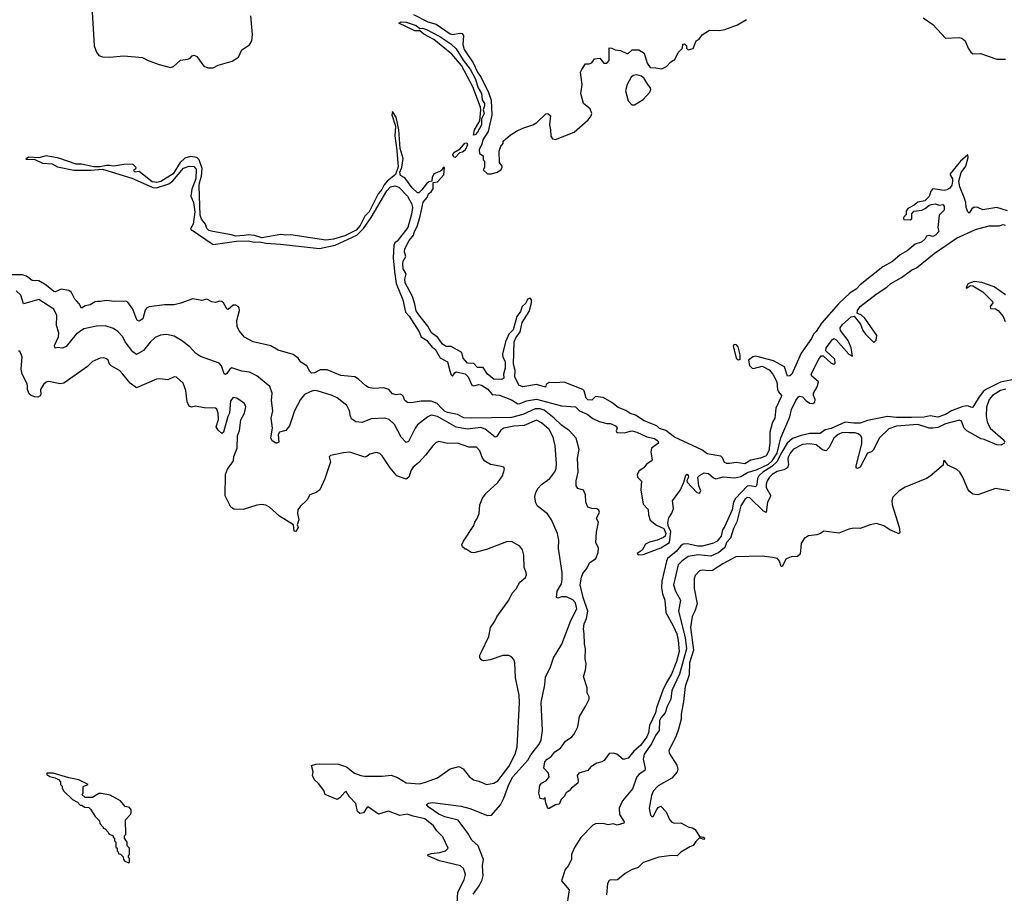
# Model space of a CAD drawing. Extents: x 2239831 to 2395310, y 665973 to 772585.
# Tile 27 of 144: x 2262803 to 2270655, y 702546 to 709513. Entities that reach past the tile are written whole.
import ezdxf

# ---------------------------------------------------------------- set-up
doc = ezdxf.new("R2010")
doc.units = 0

msp = doc.modelspace()

# ---------------------------------------------------------------- linework, layer by layer
at = {"layer": '0CON20XD'}
for points in [[(2263376.6, 709663.4), (2263397.7, 709305), (2263415, 709254.2), (2263435, 709226.4), (2263465, 709215.9), (2263520, 709215), (2263635, 709224.7), (2263782.3, 709212.3), (2263828.1, 709188.1), (2263914.7, 709155.3), (2264005, 709130.7), (2264029.9, 709140.1), (2264085, 709189.1), (2264145, 709196.9), (2264162, 709205), (2264180, 709225), (2264195, 709230), (2264215, 709220), (2264272, 709142), (2264305, 709127.8), (2264345, 709128.8), (2264385, 709150.7), (2264497.8, 709182.2), (2264547.8, 709215), (2264575, 709272.5), (2264635, 709313.2), (2264654.5, 709345), (2264660, 709395), (2264645.8, 709544.2)], [(2266422.5, 708592.5), (2266428.9, 708635), (2266473.1, 708706.9), (2266481.9, 708795), (2266478.9, 708815), (2266417.4, 708977.4), (2266326.5, 709146.5), (2266249, 709239), (2266105, 709356), (2266025, 709398.6), (2265995, 709423.8), (2265955, 709424.4), (2265827.5, 709485), (2265844.2, 709495.8), (2265885, 709492.5), (2265965, 709466.6), (2265995, 709443.3), (2266015.7, 709444.3), (2266047.5, 709435), (2266155, 709379.1), (2266240.2, 709320.2), (2266285, 709280.9), (2266339.4, 709189.4), (2266395, 709119.1), (2266435.8, 709044.2), (2266460.7, 708970.7), (2266485, 708924), (2266491.1, 708875), (2266508.7, 708845), (2266510.3, 708825), (2266499.5, 708795), (2266507.5, 708765), (2266487.3, 708722.7), (2266485, 708674), (2266455, 708615.7), (2266435, 708594.3), (2266422.5, 708592.5)], [(2265945, 709555.2), (2266056.9, 709495), (2266125, 709476.7), (2266235, 709399.8), (2266255, 709395.2), (2266315, 709405.3), (2266335, 709402.5), (2266343.1, 709383.1), (2266337.3, 709315), (2266348.7, 709275), (2266419.4, 709169.4), (2266453.7, 709095), (2266482.5, 709052.5), (2266542, 708932), (2266562.2, 708872.2), (2266567.6, 708752.4), (2266551.2, 708681.2), (2266539.8, 708620.2), (2266497.5, 708555), (2266489.2, 708520.8), (2266467.5, 708475), (2266470, 708445), (2266498.3, 708428.3), (2266500, 708395), (2266510, 708385), (2266510, 708335), (2266500, 708315), (2266535, 708282.5), (2266566.4, 708283.6), (2266611.7, 708298.3), (2266640, 708315), (2266650, 708335), (2266650, 708345), (2266630, 708375), (2266627.5, 708465), (2266640, 708505), (2266660, 708525), (2266660, 708545), (2266715, 708592.5), (2266766.4, 708623.6), (2266815, 708647.5), (2266895, 708673.3), (2266927.3, 708692.7), (2266998.3, 708761.7), (2267015.8, 708765.8), (2267035.7, 708745.7), (2267027.5, 708675), (2267037.5, 708635), (2267040, 708585), (2267051.7, 708561.7), (2267075, 708558.8), (2267226.2, 708615), (2267336.7, 708715), (2267360, 708745), (2267366.7, 708765), (2267353, 708803), (2267300, 708845), (2267278.8, 708925), (2267290, 708995), (2267276.7, 709095), (2267286.7, 709115)], [(2267286.7, 709115), (2267315, 709160), (2267345, 709160), (2267365, 709170), (2267388.3, 709201.7), (2267430, 709205), (2267462.5, 709165), (2267485, 709167.5), (2267503, 709187), (2267505, 709287.5), (2267525, 709286.7), (2267551.7, 709271.7), (2267595, 709267.5), (2267645, 709242.5), (2267655, 709242.5), (2267688.3, 709271.7), (2267741.7, 709271.7), (2267782.5, 709245), (2267806.4, 709166.4), (2267830.7, 709130.7), (2267875, 709130), (2267925, 709120), (2267960.7, 709139.3), (2267995, 709177.5), (2268027.5, 709195), (2268055, 709252.5), (2268090, 709285), (2268091.7, 709318.3), (2268105, 709320), (2268120, 709305), (2268120, 709285), (2268133, 709273), (2268175, 709282.5), (2268197, 709343), (2268223, 709357), (2268247, 709393), (2268305, 709428.8), (2268385, 709425.7), (2268425.6, 709434.4), (2268527.7, 709472.3), (2268600, 709515)], [(2270008.8, 709528.8), (2270085, 709474), (2270186.4, 709366.4), (2270295, 709371.2), (2270317.5, 709365), (2270343.3, 709345), (2270366.9, 709285), (2270387.8, 709255), (2270405, 709241.5), (2270465, 709244.5), (2270595, 709198.5), (2270665, 709198.5)], [(2267705, 708833.3), (2267775, 708877.5), (2267827.5, 708935), (2267837.5, 708955), (2267835, 708970), (2267812.5, 708995), (2267782.5, 709045), (2267761.7, 709061.7), (2267725, 709072.5), (2267695, 709066.7), (2267680, 709055), (2267646.7, 708995), (2267633.3, 708945), (2267656.2, 708865), (2267683.9, 708833.9), (2267705, 708833.3)], [(2265997.2, 707947.2), (2266021.8, 708058.2), (2266052.9, 708095), (2266063.8, 708125), (2266085, 708141.4), (2266101.1, 708165), (2266100, 708215), (2266135, 708220.8), (2266185.5, 708275), (2266190, 708335), (2266180, 708335), (2266173.3, 708315), (2266160, 708305), (2266107, 708283), (2266092, 708255), (2266090, 708225), (2266065, 708218.8), (2266046.2, 708205), (2266009.2, 708155), (2265985, 708133.1), (2265975, 708132.9), (2265932.7, 708172.7), (2265875, 708251.4), (2265839.8, 708269.8), (2265833.5, 708296.5), (2265850, 708335), (2265861.4, 708405), (2265836.5, 708485), (2265828, 708635), (2265806.2, 708735), (2265775, 708780), (2265770, 708755), (2265800, 708665), (2265794.1, 708585.9), (2265811.2, 708468.8), (2265820.9, 708339.1), (2265800.4, 708279.6), (2265735, 708225.6), (2265709.4, 708195), (2265691.3, 708158.7), (2265660.9, 708125), (2265590.2, 707979.8), (2265556.7, 707945), (2265517.9, 707872.1), (2265485.4, 707834.6), (2265395, 707788.2), (2265305, 707762.5), (2265245, 707755.3), (2264965, 707796.4), (2264925, 707793.3), (2264885, 707800), (2264735, 707774.5), (2264675, 707791.8), (2264625, 707796.6), (2264592.7, 707792.7), (2264525, 707786.5), (2264492.1, 707797.9), (2264342.7, 707822.7), (2264312.5, 707832.5), (2264295, 707846.7), (2264285, 707882.5), (2264252.2, 707922.2), (2264243.5, 707955), (2264234.5, 708185), (2264237, 708213), (2264254.4, 708265), (2264258.2, 708325), (2264233.3, 708395), (2264215, 708414.4), (2264165, 708422), (2264121.3, 708408.7), (2264084.2, 708375), (2264026.3, 708283.7), (2263927.9, 708222.1), (2263896.4, 708213.6), (2263860.2, 708220.2), (2263755, 708302.5), (2263725, 708297.5), (2263715, 708303.8), (2263713.9, 708316.1), (2263730, 708325), (2263733.3, 708335), (2263705, 708360), (2263635, 708358.8), (2263555, 708345.6), (2263520.8, 708349.2), (2263495, 708350.6), (2263445, 708338.6), (2263395, 708339.4), (2263295, 708360.6), (2263255, 708361.9), (2263115, 708408.5), (2263015, 708427.5), (2262955, 708410), (2262873.9, 708416.1), (2262851.7, 708401.7), (2262925, 708397.5), (2262985, 708367.5), (2263062.8, 708362.8), (2263105, 708339.4), (2263235, 708313.3), (2263372.4, 708312.4), (2263465, 708321.1), (2263698.5, 708248.5), (2263835, 708187.5), (2263863.8, 708175), (2263895, 708171.2), (2263992, 708205), (2264025, 708228.6), (2264110.5, 708329.5), (2264154.5, 708345.5), (2264192.3, 708342.3), (2264210.9, 708320.9), (2264208.5, 708245), (2264175, 708162.5), (2264169.4, 708105), (2264188.9, 708055), (2264199.4, 707980.6), (2264187.4, 707882.6), (2264166.7, 707845), (2264170.5, 707840.5), (2264345, 707720.6), (2264533.2, 707746.8), (2264625, 707748.5), (2264675, 707739.6), (2264715, 707741.2), (2264765, 707730), (2264882.7, 707722.7), (2265195, 707687.8), (2265319.2, 707715), (2265491.4, 707795), (2265545, 707846.9), (2265605.3, 707935), (2265731.3, 708148.7), (2265760.9, 708179.1), (2265795, 708188.8), (2265826.6, 708176.6), (2265895.3, 708105.3), (2265927.4, 708047.4), (2265935.3, 708015), (2265929.1, 707960.9), (2265897.3, 707855), (2265813.1, 707746.9), (2265795, 707732.9), (2265787.7, 707715), (2265781.3, 707615), (2265791.2, 707505), (2265805, 707408), (2265859.7, 707279.7), (2265879.6, 707179.6), (2265907.9, 707147.9), (2265988.7, 707025), (2266004.5, 706984.5), (2266048.5, 706958.5), (2266091.9, 706901.9), (2266116.7, 706885), (2266156.4, 706816.4), (2266215.3, 706785.3), (2266232.7, 706712.7), (2266245, 706680), (2266255, 706670), (2266272.6, 706697.4), (2266285, 706704.3), (2266355, 706689.1), (2266380, 706665), (2266409.7, 706599.7), (2266425, 706592.9), (2266465, 706604.3), (2266485, 706599.4), (2266535.3, 706565.3), (2266570, 706525), (2266628.8, 706518.8), (2266725, 706481.2), (2266775, 706450.6), (2266795, 706451.4), (2266845, 706472.5), (2266925, 706486.2), (2267125, 706434.7), (2267235, 706425.6), (2267268.8, 706395), (2267327.6, 706367.6), (2267372.7, 706332.7), (2267425, 706308.5), (2267485, 706292.9), (2267515, 706291.5), (2267554.2, 706275), (2267568.8, 706255), (2267558.8, 706235), (2267565, 706221.2), (2267625, 706218), (2267685, 706234.4), (2267725, 706224.5), (2267805, 706186.4), (2267865, 706172.7), (2267892.5, 706155), (2267898, 706135), (2267842.7, 706097.3), (2267836.7, 706065), (2267847.1, 706002.9), (2267838.8, 705991.2), (2267801.7, 705968.3), (2267779.5, 705940.5), (2267744.1, 705915.9), (2267727.5, 705885), (2267730, 705865), (2267761.7, 705831.7), (2267755.8, 705765), (2267775, 705650), (2267815.9, 705605.9), (2267818, 705565), (2267832.1, 705522.1), (2267881.7, 705481.7), (2267940, 705455), (2267956, 705415), (2267950, 705395), (2267936.8, 705383.2), (2267888, 705362), (2267825, 705345.6), (2267795, 705330), (2267767.2, 705282.8), (2267727.5, 705255), (2267736.7, 705246.7), (2267775, 705249.4), (2267838.7, 705271.3), (2267915, 705302), (2267985.7, 705345), (2267996.2, 705435), (2267977.7, 705467.7), (2267972, 705498), (2267980.3, 705539.7), (2268005, 705577.5), (2268016.9, 705615), (2268010, 705675), (2268072.9, 705765), (2268098.8, 705825), (2268115, 705880), (2268125, 705887.5), (2268135, 705877.5), (2268136.7, 705865), (2268123, 705837), (2268126, 705825), (2268203.6, 705743.6), (2268225, 705738), (2268235.6, 705755), (2268219.4, 705795), (2268212.5, 705865), (2268225, 705879.2), (2268261.4, 705898.6), (2268296.2, 705895), (2268335, 705860.8), (2268355, 705852), (2268412.6, 705867.4), (2268505, 705859.2), (2268555, 705869.7), (2268607.4, 705902.6), (2268685, 705925.5), (2268775, 705968.4), (2268805, 705995.5), (2268844.9, 706055), (2268871.8, 706178.2), (2268945.6, 706345), (2268958.4, 706405), (2268991.6, 706475), (2269015, 706506.2), (2269025, 706510), (2269045.3, 706505.3), (2269075, 706474), (2269105, 706455.8), (2269127.7, 706452.3), (2269145, 706462.5), (2269145.6, 706485), (2269132.9, 706515), (2269132.5, 706535), (2269163.8, 706585), (2269173.3, 706625), (2269119.5, 706669.5), (2269115.6, 706685), (2269175, 706805.6), (2269195, 706832.5), (2269211.3, 706831.3), (2269275, 706773.8), (2269295, 706766.7), (2269307.5, 706775), (2269303.3, 706805), (2269231.8, 706871.8), (2269234.8, 706895.2), (2269285, 706962.5), (2269295, 706969.5), (2269315, 706961.1), (2269415, 706846.7), (2269445, 706830), (2269434.3, 706895), (2269409.5, 706955), (2269349.1, 707035), (2269347.1, 707055), (2269365, 707082.2), (2269435, 707142.9), (2269459.2, 707149.2), (2269509.5, 707085), (2269528.1, 707035), (2269547.5, 707005), (2269615, 706937.5), (2269633.6, 706956.4), (2269638.8, 706995), (2269543.3, 707133.3), (2269516.1, 707156.1), (2269482.7, 707172.7), (2269485.5, 707195), (2269505.6, 707225), (2269634.5, 707325), (2269719.1, 707380.9), (2269750.2, 707409.8), (2269834.3, 707455.8), (2269915, 707516.8), (2269954.7, 707535.3), (2270095, 707647.4), (2270275, 707771), (2270425, 707839), (2270535, 707868.1), (2270569.7, 707870.3), (2270615, 707867.9), (2270645, 707879.5), (2270661.2, 707875)], [(2266275, 708414.2), (2266266.1, 708416.1), (2266258, 708435), (2266265, 708453.3), (2266315, 708484.2), (2266352.7, 708527.3), (2266370, 708530), (2266373.8, 708515), (2266355, 708472.5), (2266335, 708457.1), (2266310, 708450), (2266275, 708414.2)], [(2270679.9, 707989.9), (2270595, 708014.7), (2270485, 707995.7), (2270443.3, 708015), (2270415, 708017.5), (2270397.1, 708005), (2270375, 707970), (2270365, 707980), (2270351.4, 708015), (2270347.8, 708055), (2270335, 708094), (2270299.9, 708179.9), (2270292.9, 708225), (2270310, 708295), (2270348.5, 708345), (2270367.8, 708415), (2270363.9, 708436.1), (2270305, 708383.8), (2270224, 708285), (2270224, 708275), (2270241.5, 708245), (2270243.2, 708225), (2270237.3, 708192.7), (2270220.3, 708169.7), (2270196, 708155), (2270175, 708150.8), (2270085, 708163.8), (2270068.8, 708145), (2270055.8, 708104.2), (2270021.2, 708068.8), (2269965, 708056.7), (2269936.1, 708033.9), (2269885, 708007.5), (2269873.3, 707985), (2269871.7, 707958.3), (2269850, 707935), (2269850, 707925), (2269855, 707920), (2269905, 707917.5), (2269917.5, 707925), (2269918.8, 707965), (2269934.1, 707985.9), (2269997.3, 707992.7), (2270025, 708006.7), (2270055, 708033.3), (2270075, 708040), (2270105, 708044), (2270135, 708034), (2270165, 708040), (2270175.7, 708025), (2270175.7, 707995), (2270135.6, 707955), (2270124.3, 707855.7), (2270132.5, 707825), (2270106, 707795), (2270085, 707784.4), (2270055, 707791.2), (2270035, 707786.7), (2270023.8, 707765), (2269995, 707738), (2269945, 707723.3), (2269880.7, 707669.3), (2269825, 707637.5), (2269764.2, 707585), (2269686.7, 707543.3), (2269505, 707397.5), (2269473.1, 707365), (2269426.4, 707333.6), (2269331.9, 707248.1), (2269197.1, 707092.9), (2269155, 707026.2), (2269134, 707005), (2269118.8, 706971.2), (2269035, 706853.3), (2268960, 706685), (2268945, 706673.8), (2268925, 706670), (2268902.5, 706745), (2268815, 706793.5), (2268675, 706830.6), (2268650, 706825), (2268615, 706797.5), (2268624.3, 706755), (2268643.2, 706733.2), (2268655, 706730.8), (2268725, 706750.8), (2268780.9, 706720.9), (2268809.2, 706685), (2268842.1, 706625), (2268847.8, 706565), (2268855, 706544), (2268877.5, 706515), (2268876.9, 706505), (2268832.9, 706415), (2268825.6, 706335), (2268807.3, 706302.7), (2268785.6, 706224.4), (2268786.4, 706136.4), (2268776.2, 706075), (2268755.3, 706035), (2268712, 706015), (2268635, 706000), (2268585, 705969.9), (2268517.3, 705982.7), (2268465, 705973.4), (2268442.8, 705972.8), (2268425, 705982.2), (2268409.1, 706019.1), (2268395, 706032), (2268285, 706052.1), (2268242.9, 706082.9), (2268024.8, 706184.8), (2267955, 706236.2), (2267905, 706251.8), (2267883.8, 706275), (2267783.2, 706313.2), (2267715, 706359.2), (2267672.9, 706372.9), (2267637.6, 706397.6), (2267575, 706419.2), (2267525, 706461.4), (2267455, 706498.9), (2267395, 706507.5), (2267365, 706479.2), (2267335, 706481.5), (2267319.4, 706495), (2267303.9, 706553.9), (2267294.1, 706564.1), (2267145, 706622.5), (2267075, 706616.2), (2267025, 706620), (2267003, 706603), (2266996.7, 706583.3), (2266925, 706604.3), (2266815, 706585.8), (2266785, 706598.8), (2266750.6, 706665), (2266755.6, 706715.6), (2266742.5, 706765), (2266745.6, 706945), (2266758.6, 706975), (2266794.3, 707025), (2266810.9, 707099.1), (2266866.2, 707185), (2266885.9, 707255.9), (2266885, 707280), (2266875, 707292.5), (2266852.5, 707285), (2266838.3, 707251.7), (2266811.2, 707225), (2266798, 707185), (2266768.6, 707145), (2266739.1, 707040.9), (2266704.4, 707005.6), (2266676.8, 706943.2), (2266653.1, 706845), (2266655.6, 706825), (2266675.7, 706785), (2266675.7, 706735), (2266662.5, 706685), (2266663.3, 706655), (2266645, 706644.3), (2266585.6, 706645.6), (2266535, 706686), (2266498.3, 706738.3), (2266455, 706738.8), (2266425, 706770), (2266374.4, 706775), (2266340, 706815), (2266330, 706860), (2266245, 706907.5), (2266205, 706907.5), (2266175, 706924.5), (2266137.9, 706977.9), (2266086.5, 707015), (2266059.1, 707069.1), (2265985, 707158.1), (2265965, 707192), (2265955.6, 707245), (2265934.5, 707305), (2265877.7, 707415), (2265873.6, 707445), (2265884.4, 707485), (2265862.7, 707525), (2265857.8, 707565), (2265862.2, 707587.8), (2265882.5, 707625), (2265871.8, 707661.8), (2265875.5, 707685), (2265908.3, 707751.7), (2265943.8, 707795), (2265951.6, 707825), (2265973.1, 707865), (2265997.2, 707947.2)], [(2267315.6, 705725), (2267299.8, 705759.8), (2267255, 705774.3), (2267240.5, 705795), (2267241.5, 705835), (2267256, 705904), (2267252.2, 706015), (2267266.2, 706085), (2267242.3, 706175), (2267188.9, 706235), (2267125, 706278.4), (2267065, 706336.3), (2266985, 706398.3), (2266955, 706408.7), (2266915, 706409.4), (2266815, 706364.8), (2266725, 706341.7), (2266405, 706334.3), (2266345, 706339.2), (2266295, 706364.8), (2266215, 706380.7), (2266191.9, 706391.9), (2266167, 706415), (2266132.8, 706452.8), (2266085, 706471.7), (2266005, 706470.4), (2265925, 706457.1), (2265895, 706460), (2265873.8, 706475), (2265860.7, 706510.7), (2265850.7, 706520.7), (2265836.2, 706526.2), (2265805, 706521.2), (2265775, 706528.8), (2265746.2, 706565), (2265707.9, 706577.9), (2265625, 706571.5), (2265585, 706580), (2265562.9, 706592.9), (2265506.3, 706646.3), (2265475, 706664.3), (2265363.9, 706676.1), (2265255, 706720.8), (2265200.3, 706719.7), (2265155, 706696.2), (2265130, 706695), (2265116.4, 706706.4), (2265093, 706753), (2265045, 706782.5), (2265025, 706812.5), (2264985, 706843.3), (2264865, 706878.8), (2264805, 706911.2), (2264665, 706944), (2264595, 706981.2), (2264552.7, 707032.7), (2264537.5, 707067.5), (2264534.3, 707115), (2264556.2, 707195), (2264553.3, 707215), (2264545, 707226.7), (2264525.9, 707235.9), (2264505, 707236.2), (2264465, 707202.5), (2264455, 707207.5), (2264428, 707255), (2264415, 707266), (2264395, 707267.1), (2264365, 707258), (2264335, 707264), (2264295, 707283.8), (2264255, 707274), (2264185, 707286.2), (2264088.8, 707251.2), (2264035, 707238.8), (2263958.3, 707238.3), (2263835, 707222), (2263815, 707212), (2263805, 707196.2), (2263785, 707128), (2263755, 707110), (2263743.8, 707115), (2263732, 707132), (2263704.5, 707205), (2263665, 707259.2), (2263649.3, 707269.3), (2263555.4, 707264.6), (2263495.5, 707274.5), (2263445, 707264.4), (2263424.1, 707265.9), (2263405, 707262), (2263365, 707239.1), (2263325, 707230.5), (2263295, 707211.2), (2263278.2, 707248.2), (2263258.2, 707268.2), (2263242.2, 707285), (2263216.9, 707336.9), (2263194, 707354), (2263135, 707364.6), (2263085, 707343.6), (2263075, 707344.5), (2263014.7, 707394.7), (2262955, 707430.9), (2262902.6, 707432.6), (2262856.4, 707466.4), (2262825, 707478.8), (2262742.7, 707477.3)], [(2270665, 707319.2), (2270575, 707383.8), (2270475, 707416), (2270415, 707426), (2270365, 707406.7), (2270350, 707375), (2270355, 707372.5), (2270385, 707393.3), (2270405, 707390), (2270485, 707342), (2270560, 707265), (2270562.5, 707255), (2270543.3, 707225), (2270545, 707210), (2270585, 707206.7), (2270606.7, 707195), (2270647, 707147), (2270662.5, 707105)], [(2264245, 706826), (2264205, 706852.5), (2264159.4, 706905), (2264095, 706955.6), (2264035, 706989.6), (2263975, 707002.7), (2263925, 706998.2), (2263885, 706979.4), (2263845, 706941.9), (2263791.5, 706875), (2263735, 706843.1), (2263705.3, 706865.3), (2263645.4, 706945), (2263625, 706983.3), (2263585, 707025.6), (2263550.2, 707050.2), (2263485, 707072.2), (2263415, 707069.6), (2263315, 707047.5), (2263254.5, 707005), (2263175, 706905.6), (2263145, 706894.3), (2263105, 706898.8), (2263085, 706893.8), (2263080.6, 706915), (2263112.5, 706985), (2263115.3, 707015), (2263097.3, 707075), (2263098.5, 707155), (2263075, 707204.2), (2262955, 707280.4), (2262835, 707245.7), (2262812.3, 707315), (2262775, 707351.9)], [(2268535, 706796.7), (2268523.3, 706805), (2268495, 706910), (2268500, 706925), (2268515, 706923.8), (2268529.2, 706905), (2268545, 706840), (2268545, 706803.3), (2268535, 706796.7)], [(2266290.7, 702465), (2266298.4, 702555), (2266348.5, 702655), (2266357.5, 702695), (2266353.8, 702715), (2266342.1, 702745), (2266319.5, 702765), (2266151.4, 702805), (2266058.8, 702845), (2266060, 702855), (2266086.2, 702863.8), (2266155, 702872.1), (2266198.8, 702885), (2266220, 702905), (2266176.6, 702996.6), (2266129.2, 703045), (2266104.3, 703085), (2266035, 703140.4), (2265941.7, 703161.7), (2265892.7, 703177.3), (2265835, 703165.8), (2265745, 703202.5), (2265665, 703177.1), (2265585, 703233.8), (2265575, 703232.5), (2265545, 703188), (2265515, 703184), (2265498.3, 703198.3), (2265485, 703262.5), (2265432.5, 703315), (2265407, 703357), (2265395, 703352.5), (2265355, 703306.7), (2265335, 703293.3), (2265240, 703335), (2265227.5, 703365), (2265185, 703422.5), (2265155, 703450), (2265137.5, 703485), (2265142.5, 703515), (2265130, 703565), (2265165, 703576.7), (2265195, 703578.8), (2265345, 703576.9), (2265410, 703555), (2265474.6, 703504.6), (2265525, 703485.5), (2265555, 703480), (2265695, 703480), (2265765, 703488.1), (2265815, 703470), (2265885, 703428), (2265995, 703420), (2266038.6, 703431.4), (2266135, 703466), (2266235, 703540), (2266305, 703558), (2266339.7, 703539.7), (2266387.3, 703477.3), (2266422.3, 703452.3), (2266465, 703441.2), (2266525, 703414.2), (2266585, 703424.3), (2266615, 703442.9), (2266705, 703556.7), (2266755.5, 703655), (2266770, 703715), (2266789.6, 704065), (2266786.2, 704126.2), (2266756.1, 704263.9), (2266753, 704383), (2266745, 704410), (2266725, 704432.5), (2266705, 704442.5), (2266655, 704443.3), (2266555, 704407.5), (2266505, 704400), (2266490, 704405), (2266473, 704423), (2266472.5, 704445), (2266483.6, 704466.4), (2266543.3, 704595), (2266556.7, 704665), (2266592.3, 704717.7), (2266607.7, 704752.3), (2266703.8, 704885), (2266731.2, 704938.8), (2266763.3, 704975), (2266792.7, 705027.3), (2266836, 705065), (2266843.8, 705085), (2266843.3, 705105), (2266827.5, 705145), (2266823, 705243), (2266813.3, 705285), (2266792.5, 705315), (2266725, 705352.5), (2266685, 705350), (2266525, 705286.7), (2266425, 705262.5), (2266403, 705263), (2266365, 705290), (2266355, 705290), (2266335, 705310), (2266330, 705325), (2266342.5, 705355), (2266425, 705480), (2266433, 705507), (2266452.5, 705535), (2266467.5, 705575), (2266472.5, 705645), (2266493.9, 705696.1), (2266522.3, 705737.7), (2266617, 705823), (2266653.8, 705875), (2266669.3, 705929.3), (2266663.3, 705943.3), (2266632.5, 705952.5), (2266557.5, 705965), (2266512.1, 705992.1), (2266493.8, 706015), (2266474, 706075), (2266445, 706104), (2266385, 706104), (2266295, 706135.6), (2266215, 706132.9), (2266145, 706150), (2266125, 706140), (2266095, 706110.8), (2266040.4, 706039.6), (2265985, 705981.1), (2265940, 705945), (2265925, 705920), (2265907.1, 705865), (2265885, 705850), (2265812, 705875), (2265758.2, 705938.2), (2265694.2, 706034.2), (2265675, 706052.5), (2265645, 706062.5), (2265595, 706048), (2265575, 706031.2), (2265555, 706024.2), (2265435, 706064), (2265385, 706060), (2265283, 706037), (2265272.5, 706027.5), (2265281.2, 705985), (2265272, 705955), (2265237.6, 705852.4), (2265195.8, 705765), (2265167, 705743), (2265117, 705723), (2265096.7, 705685), (2265039.4, 705630.6), (2265021.4, 705605), (2265017.8, 705575), (2265029.4, 705525), (2265016.7, 705485), (2265023.8, 705463.8), (2265005, 705431.2), (2264992, 705435), (2264987.5, 705485), (2264874.6, 705554.6), (2264795, 705626), (2264765, 705642), (2264735, 705646), (2264695, 705641.2), (2264585, 705606.2), (2264510.5, 705610.5), (2264486.2, 705626.2), (2264441.9, 705715), (2264445.8, 705885), (2264460.3, 705929.7), (2264508.8, 705995), (2264510.7, 706029.3), (2264536.7, 706095), (2264539.2, 706195), (2264556.4, 706236.4), (2264567.3, 706322.7), (2264596, 706375), (2264608, 706425), (2264595, 706453.3), (2264535, 706496), (2264505, 706501.2), (2264485, 706473.8), (2264476.9, 706375), (2264462.6, 706347.4), (2264427.4, 706222.6), (2264415, 706213.3), (2264385, 706240), (2264370.8, 706265), (2264388.7, 706325), (2264386.1, 706375), (2264375, 706406.7), (2264365, 706416.2), (2264275, 706418), (2264205, 706430.6), (2264173.2, 706423.2), (2264155, 706430), (2264138.8, 706465), (2264128.1, 706555), (2264108, 706615), (2264055, 706661.2), (2264035, 706664), (2263985, 706640), (2263921.2, 706648.8), (2263895, 706646), (2263735, 706577.1), (2263683.4, 706613.4), (2263625, 706686.7), (2263598.8, 706715), (2263532.4, 706752.4), (2263520.8, 706765), (2263508.1, 706798.1), (2263495, 706808.8), (2263473.9, 706816.1), (2263445, 706813.8), (2263385, 706788), (2263345, 706746.2), (2263154.5, 706615.5), (2263125, 706609.4), (2263035, 706628.1), (2263015, 706622.5), (2262994.3, 706605), (2262970, 706565), (2262972, 706525), (2262967.3, 706512.7), (2262947.7, 706502.3), (2262925, 706506), (2262895, 706516), (2262880, 706530), (2262865.8, 706565), (2262866.9, 706595), (2262860.8, 706615), (2262823.8, 706685), (2262816.2, 706725), (2262822.5, 706825), (2262805, 706870), (2262795, 706870)], [(2266420.5, 702539.5), (2266468.1, 702605), (2266492.2, 702655), (2266498.6, 702685), (2266493.8, 702766.2), (2266502, 702815), (2266459.5, 702925), (2266409.5, 702969.5), (2266376.4, 703025), (2266299, 703129), (2266194.7, 703155.3), (2266145, 703177.5), (2266061.1, 703235), (2266048, 703255), (2266062.5, 703265), (2266095, 703269.6), (2266325, 703242.5), (2266392.6, 703222.6), (2266535, 703165.9), (2266565, 703169.7), (2266637.2, 703252.8), (2266665.2, 703305), (2266703.2, 703415), (2266736.4, 703475), (2266855, 703608.9), (2266879.8, 703650.2), (2266946.4, 703735), (2266960.6, 703770.6), (2266973.1, 703845), (2266962.5, 704067.5), (2266991.9, 704208.1), (2266997.7, 704272.3), (2267034.4, 704345), (2267060.6, 704425), (2267127.4, 704532.6), (2267197.6, 704722.4), (2267247.1, 704815), (2267235, 704864), (2267215, 704887.8), (2267165, 704909.7), (2267125, 704910.3), (2267095, 704901.1), (2267083.3, 704905), (2267089.2, 704955), (2267124.6, 705015), (2267130.5, 705045), (2267130.6, 705105), (2267100, 705295), (2267102, 705362), (2267091.6, 705415), (2267045.3, 705525.3), (2267011.5, 705571.5), (2266932.8, 705632.8), (2266920.2, 705660.2), (2266910.9, 705705), (2266915.4, 705735), (2266936.2, 705775), (2266964.5, 705805), (2267030, 705855), (2267071.7, 705908.3), (2267082.5, 705935), (2267085.4, 705975), (2267073.5, 706115), (2267057.5, 706185), (2267025.5, 706245), (2266965, 706298.5), (2266925, 706318.2), (2266825, 706276.1), (2266745, 706272.5), (2266663.9, 706256.1), (2266640.7, 706239.3), (2266605, 706186.7), (2266595, 706183.8), (2266516.4, 706246.4), (2266479.5, 706260.5), (2266375, 706247.1), (2266285, 706263.8), (2266135, 706349.7), (2266085, 706359.2), (2266056.9, 706345), (2265975, 706281.9), (2265956.2, 706255), (2265905, 706149.2), (2265885, 706140.8), (2265845.4, 706185), (2265792.5, 706285), (2265749.4, 706325), (2265715, 706334.1), (2265605, 706331.1), (2265535, 706301.9), (2265485, 706307.1), (2265450.3, 706330.3), (2265440.9, 706350.9), (2265434.5, 706395), (2265411.9, 706435), (2265335, 706497.9), (2265295, 706517.3), (2265175, 706553.8), (2265145, 706554.6), (2265115, 706543.9), (2265075, 706523.5), (2265042.9, 706485), (2264995.9, 706394.1), (2264955, 706274.5), (2264925, 706237.5), (2264875, 706223.8), (2264865.7, 706205), (2264870.6, 706145), (2264855, 706135.5), (2264845, 706136.4), (2264817.1, 706155), (2264807.2, 706177.2), (2264819.6, 706255), (2264808.5, 706335), (2264821.1, 706395), (2264810.5, 706475), (2264815.7, 706535), (2264798.3, 706588.3), (2264695, 706672.2), (2264635, 706702.9), (2264575, 706710.4), (2264495, 706735.6), (2264478.6, 706725), (2264455, 706690.8), (2264445, 706684.2), (2264435, 706687.5), (2264413.2, 706753.2), (2264395, 706774.4), (2264245, 706826)], [(2270795, 706656), (2270625, 706621.2), (2270513.5, 706566.5), (2270490.4, 706549.6), (2270453.8, 706505), (2270417.3, 706445), (2270405, 706422), (2270395, 706420), (2270362.4, 706432.4), (2270325, 706428.6), (2270234.6, 706395), (2270185, 706363.7), (2270125, 706343.9), (2270065, 706352.9), (2270015, 706342.4), (2269915, 706340.9), (2269795, 706341.5), (2269725, 706349.8), (2269565, 706317.1), (2269505, 706296), (2269455.2, 706294.8), (2269385, 706302.7), (2269275, 706253.8), (2269227.1, 706242.9), (2269185.8, 706214.2), (2269105, 706211.7), (2269035, 706197.2), (2268965, 706172.8), (2268923.3, 706136.7), (2268881.7, 706065), (2268842.3, 705987.7), (2268800.4, 705949.6), (2268729.5, 705905), (2268696.8, 705875), (2268686.8, 705855), (2268682.5, 705805), (2268675, 705788), (2268625, 705796.8), (2268605, 705793.8), (2268512.1, 705695), (2268496.7, 705665), (2268485, 705604.5), (2268426.6, 705475), (2268407.2, 705445), (2268397.5, 705395), (2268366.5, 705355), (2268335, 705338), (2268245, 705313.7), (2268211.2, 705315), (2268125, 705333.4), (2268095, 705330.8), (2268075, 705316.8), (2268039.1, 705270.9), (2267970, 705215), (2267960.4, 705195), (2267924.8, 705035.2), (2267921.3, 704981.3), (2267929.5, 704935), (2267948.9, 704885), (2267957.3, 704785), (2268018.3, 704675), (2268043.1, 704615), (2268054.7, 704565), (2268061.6, 704475), (2268040.2, 704395), (2268001.3, 704295), (2267961.7, 704228.3), (2267933.4, 704165), (2267881.2, 704025), (2267873.7, 703985), (2267825.2, 703885), (2267818.3, 703825), (2267805, 703795.4), (2267755, 703726.3), (2267701.4, 703678.6), (2267655, 703623.8), (2267615, 703614.4), (2267565, 703655.6), (2267535.8, 703664.2), (2267505, 703662), (2267465, 703604.2), (2267446.4, 703593.6), (2267405, 703584.3), (2267357.5, 703555), (2267333.3, 703525), (2267261.2, 703505), (2267248, 703485), (2267256, 703445), (2267253.3, 703425), (2267203.3, 703385), (2267185, 703362.5), (2267161.2, 703348.8), (2267145, 703317.5), (2267122.5, 703295), (2267105, 703257.5), (2267075, 703252.5), (2267025, 703223.3), (2267015, 703223.3), (2266997, 703277), (2266995, 703310), (2266981.7, 703298.3), (2266953, 703303), (2266943.3, 703345), (2266952.5, 703405), (2266963.3, 703425), (2267005, 703446.2), (2267026.7, 703475), (2267020, 703505), (2266982.5, 703545), (2266992, 703595), (2267008.8, 703615), (2267042.1, 703637.9), (2267070, 703675), (2267115.7, 703704.3), (2267155, 703760.8), (2267206.8, 703793.2), (2267223.8, 703815), (2267254, 703875), (2267268.6, 703955), (2267318.7, 704041.3), (2267343.8, 704095), (2267343.6, 704113.6), (2267328.8, 704145), (2267328.8, 704185), (2267300, 704275), (2267316, 704325), (2267320.8, 704375), (2267314, 704415), (2267315.7, 704495), (2267307.1, 704535), (2267306, 704615), (2267298.8, 704655), (2267305.6, 704695), (2267323.2, 704736.7), (2267332.8, 704795), (2267296, 704906), (2267274, 705005), (2267283, 705067), (2267294, 705096), (2267325, 705135.6), (2267347.1, 705182.9), (2267396.9, 705215), (2267415.9, 705265), (2267418.8, 705298.8), (2267397.9, 705345), (2267402.7, 705427.3), (2267418.8, 705505), (2267403.3, 705535), (2267426.2, 705585), (2267420.7, 705600.7), (2267405, 705613.3), (2267365, 705613.8), (2267335, 705626.7), (2267319.2, 705665), (2267315.6, 705725)], [(2270667.5, 706567.5), (2270625, 706556.7), (2270561.1, 706515), (2270534.2, 706485), (2270512.7, 706422.7), (2270511.2, 706355), (2270518.8, 706305), (2270543.6, 706255), (2270645.9, 706165.9), (2270658.6, 706145)], [(2270657.5, 706135), (2270628.7, 706121.3), (2270595, 706121.8), (2270495, 706165.3), (2270471.8, 706171.8), (2270355.2, 706235.2), (2270336.3, 706256.3), (2270315, 706310.8), (2270298.8, 706318.8), (2270185, 706289), (2270125, 706261.6), (2270085.2, 706254.8), (2270055, 706256.8), (2269965, 706283.8), (2269795, 706271.2), (2269735, 706250.7), (2269660.4, 706179.6), (2269610.5, 706079.5), (2269595, 706066.1), (2269565, 706055.8), (2269505, 705945.7), (2269485, 705932.9), (2269475, 705940), (2269473.1, 705955), (2269518.5, 706131.5), (2269520, 706175), (2269510.8, 706195), (2269490.5, 706210.5), (2269465, 706217.8), (2269415, 706219.5), (2269365, 706220), (2269330, 706205), (2269294.7, 706175), (2269259.2, 706100.8), (2269235, 706075.6), (2269205, 706082.7), (2269155, 706123.8), (2269105, 706130.6), (2269045, 706124.2), (2268975, 706089.2), (2268946.5, 706055), (2268932, 706025), (2268928.7, 706005), (2268934.6, 705965), (2268925, 705939.4), (2268896.9, 705923.1), (2268845, 705909.4), (2268805, 705886.3), (2268781.8, 705865), (2268763.2, 705835), (2268755, 705810), (2268755, 705782), (2268793.2, 705715), (2268766.8, 705665), (2268756, 705584), (2268735, 705594.7), (2268625, 705699.2), (2268605, 705703.8), (2268585, 705688), (2268555, 705637.3), (2268520.9, 705509.1), (2268495.7, 705455), (2268470.8, 705379.2), (2268440.5, 705345), (2268425.3, 705305), (2268378.8, 705265), (2268315, 705234.8), (2268215, 705245.7), (2268135, 705231.6), (2268082.7, 705195), (2268054.7, 705165), (2268018.1, 705005), (2268034.4, 704954.4), (2268073.4, 704885), (2268057.1, 704795), (2268109, 704585), (2268121.9, 704495), (2268064.3, 704295), (2268004.3, 704164.3), (2267995.9, 704095), (2267965.7, 704035), (2267951.6, 703985), (2267915, 703944.6), (2267905.7, 703925), (2267903, 703845), (2267874.9, 703805.1), (2267841.1, 703738.9), (2267783.1, 703655), (2267776.5, 703615), (2267792, 703545), (2267788.7, 703525), (2267743.3, 703496.7), (2267724.4, 703475.6), (2267689.4, 703380.6), (2267611.1, 703285), (2267583.5, 703225), (2267585.5, 703175), (2267622.5, 703115), (2267620, 703105), (2267568.8, 703088.8), (2267535, 703100.9), (2267495, 703091.8), (2267457.3, 703102.7), (2267395, 703100.8), (2267375, 703088.6), (2267278.1, 702991.9), (2267228.7, 702911.3), (2267203.6, 702855), (2267202.5, 702815), (2267178, 702765), (2267152, 702735), (2267123.3, 702645), (2267185.8, 702575), (2267163.2, 702435)], [(2270696.4, 705756.4), (2270585, 705773.3), (2270445, 705723.8), (2270405, 705728.8), (2270375, 705753.3), (2270361.2, 705775), (2270323.8, 705865), (2270300, 705905), (2270276.1, 705926.1), (2270205, 705960), (2270180, 705995), (2270170, 705995), (2270168.3, 705961.7), (2270065, 705872.5), (2270035, 705853.3), (2269863.9, 705786.1), (2269815, 705752.5), (2269767.5, 705705), (2269757.5, 705675), (2269760, 705645), (2269816, 705466), (2269823.3, 705425), (2269818, 705412), (2269742.5, 705445), (2269695, 705476.7), (2269635, 705495.7), (2269584.4, 705485.6), (2269505, 705454.2), (2269455, 705458.8), (2269415, 705448.8), (2269335, 705418.8), (2269217, 705433), (2269190, 705415), (2269160, 705405), (2269095, 705396.2), (2269060, 705375), (2269036.2, 705335), (2269028.3, 705251.7), (2269005, 705232.5), (2268955, 705228.8), (2268915, 705213.3), (2268885, 705152.5), (2268875, 705153.3), (2268863.1, 705195), (2268847.1, 705217.1), (2268805.7, 705224.3), (2268724.8, 705235.2), (2268515, 705228.8), (2268410, 705175), (2268328.2, 705121.8), (2268298.1, 705118.1), (2268245, 705123.8), (2268225, 705117.5), (2268190.6, 705079.4), (2268181.1, 705055), (2268181.8, 704978.2), (2268206.8, 704855), (2268186.9, 704795), (2268165, 704753.8), (2268153.4, 704666.6), (2268177, 704485), (2268143.6, 704385), (2268141.9, 704288.1), (2268109.6, 704195), (2268096.5, 704075), (2268078.4, 703975), (2268078.2, 703935), (2268056.6, 703855), (2268034.6, 703795), (2267978.8, 703685), (2267983.8, 703665), (2268045, 703568.8), (2268050.5, 703535), (2268047.1, 703515), (2268005, 703464.2), (2267895.9, 703404.1), (2267855, 703361.2), (2267840.8, 703325), (2267824, 703225), (2267835, 703170), (2267845, 703157.5), (2267855, 703157.5), (2267884.2, 703215.8), (2267895, 703230), (2267915, 703240), (2267958, 703195), (2267985.8, 703135), (2268005, 703114), (2268025, 703105.8), (2268075, 703107.5), (2268135, 703076.7), (2268169.5, 703069.5), (2268190, 703055), (2268225, 703000), (2268257.5, 702995), (2268266.7, 702985), (2268260, 702975), (2268225, 702990), (2268195, 702960), (2268175, 702928.8), (2268148, 702918), (2268075.7, 702875), (2268045.7, 702844.3), (2268005, 702848.1), (2267900, 702835), (2267775, 702793.3), (2267735, 702751.2), (2267687.5, 702735), (2267632.5, 702705), (2267570, 702655), (2267555, 702650), (2267517, 702653), (2267505, 702647.5), (2267490, 702625), (2267484, 702535)], [(2263675, 702790), (2263680, 702795), (2263680, 702825), (2263671.7, 702831.7), (2263670, 702845), (2263680, 702855), (2263680, 702905), (2263660, 702925), (2263660, 702955), (2263640, 702985), (2263640, 703005), (2263650, 703015), (2263648.3, 703131.7), (2263686.4, 703173.6), (2263691.7, 703188.3), (2263691.7, 703211.7), (2263679.3, 703229.3), (2263645, 703237.5), (2263607.5, 703285), (2263525, 703328), (2263455, 703343.3), (2263435, 703342.5), (2263385, 703310), (2263325, 703310), (2263300, 703335), (2263310, 703345), (2263308.3, 703391.7), (2263315, 703400), (2263350, 703415), (2263275, 703451.2), (2263195, 703468), (2263070, 703505), (2263020, 703505), (2263020, 703495), (2263045, 703477.5), (2263085, 703467.5), (2263113, 703453), (2263130, 703435), (2263130, 703415), (2263141.7, 703401.7), (2263142.5, 703385), (2263155, 703360), (2263223.6, 703293.6), (2263263, 703273), (2263285, 703250), (2263295, 703250), (2263323, 703233), (2263355, 703230), (2263368.3, 703218.3), (2263405, 703160), (2263440, 703125), (2263443, 703103), (2263470, 703075), (2263470, 703065), (2263485, 703060), (2263510, 703035), (2263515, 703020), (2263550, 703005), (2263550, 702995), (2263560, 702985), (2263560, 702965), (2263570, 702955), (2263570, 702915), (2263580, 702905), (2263580, 702885), (2263588.3, 702878.3), (2263591.7, 702861.7), (2263608.3, 702858.3), (2263628.3, 702838.3), (2263630, 702815), (2263641.7, 702801.7), (2263675, 702790)]]:
    msp.add_lwpolyline(points, dxfattribs=at)

doc.saveas('drawing.dxf')
